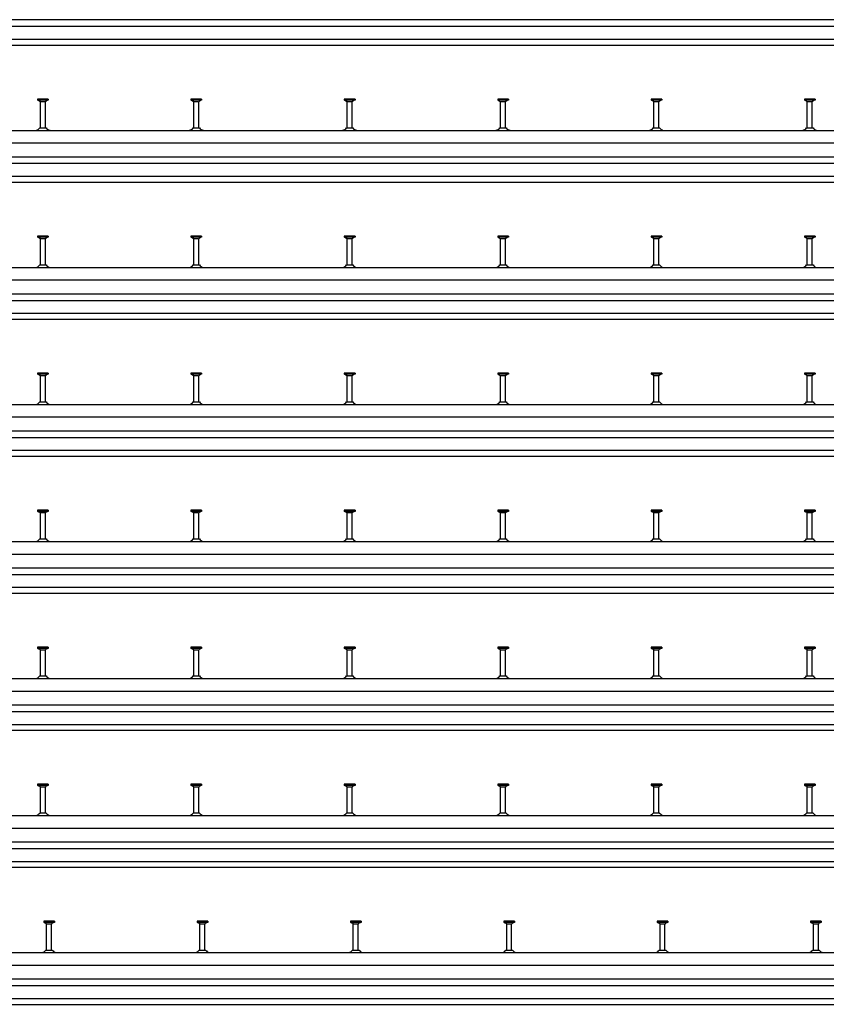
# Model space of a CAD drawing. Header units: millimetres. Extents: x -218 to 5913, y -3930 to 2743.
# Tile 5 of 20: x 1080 to 2395, y -3930 to -2324. Entities that reach past the tile are written whole.
import ezdxf

# ---------------------------------------------------------------- set-up
doc = ezdxf.new("R2010")
doc.units = ezdxf.units.MM
doc.header["$LTSCALE"] = 10
doc.layers.add('HALFEN', color=2, linetype='CONTINUOUS')

msp = doc.modelspace()

# ---------------------------------------------------------------- linework, layer by layer
at = {"layer": 'HALFEN'}
for p, q in [((-156.8, -2323.7), (4143.2, -2323.7)), ((-156.8, -2334.5), (4143.2, -2334.5)), ((-156.8, -2355.5), (4143.2, -2355.5)), ((-156.8, -2365.1), (4143.2, -2365.1)), ((1127, -2453.2), (1109.5, -2453.2)), ((1109.5, -2453.2), (1109.5, -2455.1)), ((1127, -2455.1), (1109.5, -2455.1)), ((1110.2, -2455.1), (1113.8, -2457)), ((1114.2, -2453.5), (1114.2, -2454.9)), ((1122.3, -2453.5), (1122.3, -2454.9)), ((1126.2, -2455.1), (1122.7, -2457)), ((1127, -2453.2), (1127, -2455.1)), ((1377, -2453.2), (1359.5, -2453.2)), ((1359.5, -2453.2), (1359.5, -2455.1)), ((1377, -2455.1), (1359.5, -2455.1)), ((1360.2, -2455.1), (1363.8, -2457)), ((1364.2, -2453.5), (1364.2, -2454.9)), ((1372.3, -2453.5), (1372.3, -2454.9)), ((1376.2, -2455.1), (1372.7, -2457)), ((1377, -2453.2), (1377, -2455.1)), ((1609.5, -2453.2), (1609.5, -2455.1)), ((1627, -2453.2), (1609.5, -2453.2)), ((1627, -2455.1), (1609.5, -2455.1)), ((1610.2, -2455.1), (1613.8, -2457)), ((1614.2, -2453.5), (1614.2, -2454.9)), ((1622.3, -2453.5), (1622.3, -2454.9)), ((1626.2, -2455.1), (1622.7, -2457)), ((1627, -2453.2), (1627, -2455.1)), ((1877, -2453.2), (1859.5, -2453.2)), ((1859.5, -2453.2), (1859.5, -2455.1)), ((1877, -2455.1), (1859.5, -2455.1)), ((1860.2, -2455.1), (1863.8, -2457)), ((1864.2, -2453.5), (1864.2, -2454.9)), ((1872.3, -2453.5), (1872.3, -2454.9)), ((1876.2, -2455.1), (1872.7, -2457)), ((1877, -2453.2), (1877, -2455.1)), ((2109.5, -2453.2), (2109.5, -2455.1)), ((2127, -2453.2), (2109.5, -2453.2)), ((2127, -2455.1), (2109.5, -2455.1)), ((2110.2, -2455.1), (2113.8, -2457)), ((2114.2, -2453.5), (2114.2, -2454.9)), ((2122.3, -2453.5), (2122.3, -2454.9)), ((2126.2, -2455.1), (2122.7, -2457)), ((2127, -2453.2), (2127, -2455.1)), ((2377, -2453.2), (2359.5, -2453.2)), ((2359.5, -2453.2), (2359.5, -2455.1)), ((2377, -2455.1), (2359.5, -2455.1)), ((2360.2, -2455.1), (2363.8, -2457)), ((2364.2, -2453.5), (2364.2, -2454.9)), ((2372.3, -2453.5), (2372.3, -2454.9)), ((2376.2, -2455.1), (2372.7, -2457)), ((2377, -2453.2), (2377, -2455.1)), ((1114.2, -2500), (1114.2, -2457.7)), ((1114.8, -2457.2), (1121.7, -2457.2)), ((1122.2, -2500), (1122.2, -2457.7)), ((1364.2, -2500), (1364.2, -2457.7)), ((1364.8, -2457.2), (1371.7, -2457.2)), ((1372.2, -2500), (1372.2, -2457.7)), ((1614.2, -2500), (1614.2, -2457.7)), ((1614.8, -2457.2), (1621.7, -2457.2)), ((1622.2, -2500), (1622.2, -2457.7)), ((1864.2, -2500), (1864.2, -2457.7)), ((1864.8, -2457.2), (1871.7, -2457.2)), ((1872.2, -2500), (1872.2, -2457.7)), ((2114.2, -2500), (2114.2, -2457.7)), ((2114.8, -2457.2), (2121.7, -2457.2)), ((2122.2, -2500), (2122.2, -2457.7)), ((2364.2, -2500), (2364.2, -2457.7)), ((2364.8, -2457.2), (2371.7, -2457.2)), ((2372.2, -2500), (2372.2, -2457.7)), ((-156.8, -2504.2), (4393.2, -2504.2)), ((1113, -2500), (1123.5, -2500)), ((1363, -2500), (1373.5, -2500)), ((1613, -2500), (1623.5, -2500)), ((1863, -2500), (1873.5, -2500)), ((2113, -2500), (2123.5, -2500)), ((2363, -2500), (2373.5, -2500)), ((-156.8, -2524.7), (4393.2, -2524.7)), ((-156.8, -2547.2), (4393.2, -2547.2)), ((-156.8, -2558), (4393.2, -2558)), ((-156.8, -2579), (4393.2, -2579)), ((-156.8, -2588.6), (4393.2, -2588.6)), ((1127, -2676.7), (1109.5, -2676.7)), ((1109.5, -2676.7), (1109.5, -2678.6)), ((1127, -2678.6), (1109.5, -2678.6)), ((1110.2, -2678.6), (1113.8, -2680.5)), ((1114.2, -2677), (1114.2, -2678.4)), ((1114.2, -2723.5), (1114.2, -2681.2)), ((1114.8, -2680.7), (1121.7, -2680.7)), ((1122.2, -2723.5), (1122.2, -2681.2)), ((1122.3, -2677), (1122.3, -2678.4)), ((1126.2, -2678.6), (1122.7, -2680.5)), ((1127, -2676.7), (1127, -2678.6)), ((1377, -2676.7), (1359.5, -2676.7)), ((1359.5, -2676.7), (1359.5, -2678.6)), ((1377, -2678.6), (1359.5, -2678.6)), ((1360.2, -2678.6), (1363.8, -2680.5)), ((1364.2, -2677), (1364.2, -2678.4)), ((1364.2, -2723.5), (1364.2, -2681.2)), ((1364.8, -2680.7), (1371.7, -2680.7)), ((1372.2, -2723.5), (1372.2, -2681.2)), ((1372.3, -2677), (1372.3, -2678.4)), ((1376.2, -2678.6), (1372.7, -2680.5)), ((1377, -2676.7), (1377, -2678.6)), ((1609.5, -2676.7), (1609.5, -2678.6)), ((1627, -2676.7), (1609.5, -2676.7)), ((1627, -2678.6), (1609.5, -2678.6)), ((1610.2, -2678.6), (1613.8, -2680.5)), ((1614.2, -2677), (1614.2, -2678.4)), ((1614.2, -2723.5), (1614.2, -2681.2)), ((1614.8, -2680.7), (1621.7, -2680.7)), ((1622.2, -2723.5), (1622.2, -2681.2)), ((1622.3, -2677), (1622.3, -2678.4)), ((1626.2, -2678.6), (1622.7, -2680.5)), ((1627, -2676.7), (1627, -2678.6)), ((1877, -2676.7), (1859.5, -2676.7)), ((1859.5, -2676.7), (1859.5, -2678.6)), ((1877, -2678.6), (1859.5, -2678.6)), ((1860.2, -2678.6), (1863.8, -2680.5)), ((1864.2, -2677), (1864.2, -2678.4)), ((1864.2, -2723.5), (1864.2, -2681.2)), ((1864.8, -2680.7), (1871.7, -2680.7)), ((1872.2, -2723.5), (1872.2, -2681.2)), ((1872.3, -2677), (1872.3, -2678.4)), ((1876.2, -2678.6), (1872.7, -2680.5)), ((1877, -2676.7), (1877, -2678.6)), ((2109.5, -2676.7), (2109.5, -2678.6)), ((2127, -2676.7), (2109.5, -2676.7)), ((2127, -2678.6), (2109.5, -2678.6)), ((2110.2, -2678.6), (2113.8, -2680.5)), ((2114.2, -2677), (2114.2, -2678.4)), ((2114.2, -2723.5), (2114.2, -2681.2)), ((2114.8, -2680.7), (2121.7, -2680.7)), ((2122.2, -2723.5), (2122.2, -2681.2)), ((2122.3, -2677), (2122.3, -2678.4)), ((2126.2, -2678.6), (2122.7, -2680.5)), ((2127, -2676.7), (2127, -2678.6)), ((2377, -2676.7), (2359.5, -2676.7)), ((2359.5, -2676.7), (2359.5, -2678.6)), ((2377, -2678.6), (2359.5, -2678.6)), ((2360.2, -2678.6), (2363.8, -2680.5)), ((2364.2, -2677), (2364.2, -2678.4)), ((2364.2, -2723.5), (2364.2, -2681.2)), ((2364.8, -2680.7), (2371.7, -2680.7)), ((2372.2, -2723.5), (2372.2, -2681.2)), ((2372.3, -2677), (2372.3, -2678.4)), ((2376.2, -2678.6), (2372.7, -2680.5)), ((2377, -2676.7), (2377, -2678.6)), ((-156.8, -2727.7), (4643.2, -2727.7)), ((1113, -2723.5), (1123.5, -2723.5)), ((1363, -2723.5), (1373.5, -2723.5)), ((1613, -2723.5), (1623.5, -2723.5)), ((1863, -2723.5), (1873.5, -2723.5)), ((2113, -2723.5), (2123.5, -2723.5)), ((2363, -2723.5), (2373.5, -2723.5)), ((-156.8, -2748.2), (4643.2, -2748.2)), ((-156.8, -2770.7), (4643.2, -2770.7)), ((-156.8, -2781.5), (4643.2, -2781.5)), ((-156.8, -2802.5), (4643.2, -2802.5)), ((-156.8, -2812.1), (4643.2, -2812.1)), ((1127, -2900.2), (1109.5, -2900.2)), ((1109.5, -2900.2), (1109.5, -2902.1)), ((1127, -2902.1), (1109.5, -2902.1)), ((1110.2, -2902.1), (1113.8, -2904)), ((1114.2, -2900.5), (1114.2, -2901.9)), ((1114.2, -2947), (1114.2, -2904.7)), ((1114.8, -2904.2), (1121.7, -2904.2)), ((1122.2, -2947), (1122.2, -2904.7)), ((1122.3, -2900.5), (1122.3, -2901.9)), ((1126.2, -2902.1), (1122.7, -2904)), ((1127, -2900.2), (1127, -2902.1)), ((1377, -2900.2), (1359.5, -2900.2)), ((1359.5, -2900.2), (1359.5, -2902.1)), ((1377, -2902.1), (1359.5, -2902.1)), ((1360.2, -2902.1), (1363.8, -2904)), ((1364.2, -2900.5), (1364.2, -2901.9)), ((1364.2, -2947), (1364.2, -2904.7)), ((1364.8, -2904.2), (1371.7, -2904.2)), ((1372.2, -2947), (1372.2, -2904.7)), ((1372.3, -2900.5), (1372.3, -2901.9)), ((1376.2, -2902.1), (1372.7, -2904)), ((1377, -2900.2), (1377, -2902.1)), ((1609.5, -2900.2), (1609.5, -2902.1)), ((1627, -2900.2), (1609.5, -2900.2)), ((1627, -2902.1), (1609.5, -2902.1)), ((1610.2, -2902.1), (1613.8, -2904)), ((1614.2, -2900.5), (1614.2, -2901.9)), ((1614.2, -2947), (1614.2, -2904.7)), ((1614.8, -2904.2), (1621.7, -2904.2)), ((1622.2, -2947), (1622.2, -2904.7)), ((1622.3, -2900.5), (1622.3, -2901.9)), ((1626.2, -2902.1), (1622.7, -2904)), ((1627, -2900.2), (1627, -2902.1)), ((1877, -2900.2), (1859.5, -2900.2)), ((1859.5, -2900.2), (1859.5, -2902.1)), ((1877, -2902.1), (1859.5, -2902.1)), ((1860.2, -2902.1), (1863.8, -2904)), ((1864.2, -2900.5), (1864.2, -2901.9)), ((1864.2, -2947), (1864.2, -2904.7)), ((1864.8, -2904.2), (1871.7, -2904.2)), ((1872.2, -2947), (1872.2, -2904.7)), ((1872.3, -2900.5), (1872.3, -2901.9)), ((1876.2, -2902.1), (1872.7, -2904)), ((1877, -2900.2), (1877, -2902.1)), ((2109.5, -2900.2), (2109.5, -2902.1)), ((2127, -2900.2), (2109.5, -2900.2)), ((2127, -2902.1), (2109.5, -2902.1)), ((2110.2, -2902.1), (2113.8, -2904)), ((2114.2, -2900.5), (2114.2, -2901.9)), ((2114.2, -2947), (2114.2, -2904.7)), ((2114.8, -2904.2), (2121.7, -2904.2)), ((2122.2, -2947), (2122.2, -2904.7)), ((2122.3, -2900.5), (2122.3, -2901.9)), ((2126.2, -2902.1), (2122.7, -2904)), ((2127, -2900.2), (2127, -2902.1)), ((2377, -2900.2), (2359.5, -2900.2)), ((2359.5, -2900.2), (2359.5, -2902.1)), ((2377, -2902.1), (2359.5, -2902.1)), ((2360.2, -2902.1), (2363.8, -2904)), ((2364.2, -2900.5), (2364.2, -2901.9)), ((2364.2, -2947), (2364.2, -2904.7)), ((2364.8, -2904.2), (2371.7, -2904.2)), ((2372.2, -2947), (2372.2, -2904.7)), ((2372.3, -2900.5), (2372.3, -2901.9)), ((2376.2, -2902.1), (2372.7, -2904)), ((2377, -2900.2), (2377, -2902.1)), ((-156.8, -2951.2), (4893.2, -2951.2)), ((1113, -2947), (1123.5, -2947)), ((1363, -2947), (1373.5, -2947)), ((1613, -2947), (1623.5, -2947)), ((1863, -2947), (1873.5, -2947)), ((2113, -2947), (2123.5, -2947)), ((2363, -2947), (2373.5, -2947)), ((-156.8, -2971.7), (4893.2, -2971.7)), ((-156.8, -2994.2), (4893.2, -2994.2)), ((-156.8, -3005), (4893.2, -3005)), ((-156.8, -3026), (4893.2, -3026)), ((-156.8, -3035.6), (4893.2, -3035.6)), ((1127, -3123.7), (1109.5, -3123.7)), ((1109.5, -3123.7), (1109.5, -3125.6)), ((1127, -3125.6), (1109.5, -3125.6)), ((1110.2, -3125.6), (1113.8, -3127.5)), ((1114.2, -3124), (1114.2, -3125.4)), ((1114.2, -3170.5), (1114.2, -3128.2)), ((1114.8, -3127.7), (1121.7, -3127.7)), ((1122.2, -3170.5), (1122.2, -3128.2)), ((1122.3, -3124), (1122.3, -3125.4)), ((1126.2, -3125.6), (1122.7, -3127.5)), ((1127, -3123.7), (1127, -3125.6)), ((1377, -3123.7), (1359.5, -3123.7)), ((1359.5, -3123.7), (1359.5, -3125.6)), ((1377, -3125.6), (1359.5, -3125.6)), ((1360.2, -3125.6), (1363.8, -3127.5)), ((1364.2, -3124), (1364.2, -3125.4)), ((1364.2, -3170.5), (1364.2, -3128.2)), ((1364.8, -3127.7), (1371.7, -3127.7)), ((1372.2, -3170.5), (1372.2, -3128.2)), ((1372.3, -3124), (1372.3, -3125.4)), ((1376.2, -3125.6), (1372.7, -3127.5)), ((1377, -3123.7), (1377, -3125.6)), ((1609.5, -3123.7), (1609.5, -3125.6)), ((1627, -3123.7), (1609.5, -3123.7)), ((1627, -3125.6), (1609.5, -3125.6)), ((1610.2, -3125.6), (1613.8, -3127.5)), ((1614.2, -3124), (1614.2, -3125.4)), ((1614.2, -3170.5), (1614.2, -3128.2)), ((1614.8, -3127.7), (1621.7, -3127.7)), ((1622.2, -3170.5), (1622.2, -3128.2)), ((1622.3, -3124), (1622.3, -3125.4)), ((1626.2, -3125.6), (1622.7, -3127.5)), ((1627, -3123.7), (1627, -3125.6)), ((1877, -3123.7), (1859.5, -3123.7)), ((1859.5, -3123.7), (1859.5, -3125.6)), ((1877, -3125.6), (1859.5, -3125.6)), ((1860.2, -3125.6), (1863.8, -3127.5)), ((1864.2, -3124), (1864.2, -3125.4)), ((1864.2, -3170.5), (1864.2, -3128.2)), ((1864.8, -3127.7), (1871.7, -3127.7)), ((1872.2, -3170.5), (1872.2, -3128.2)), ((1872.3, -3124), (1872.3, -3125.4)), ((1876.2, -3125.6), (1872.7, -3127.5)), ((1877, -3123.7), (1877, -3125.6)), ((2109.5, -3123.7), (2109.5, -3125.6)), ((2127, -3123.7), (2109.5, -3123.7)), ((2127, -3125.6), (2109.5, -3125.6)), ((2110.2, -3125.6), (2113.8, -3127.5)), ((2114.2, -3124), (2114.2, -3125.4)), ((2114.2, -3170.5), (2114.2, -3128.2)), ((2114.8, -3127.7), (2121.7, -3127.7)), ((2122.2, -3170.5), (2122.2, -3128.2)), ((2122.3, -3124), (2122.3, -3125.4)), ((2126.2, -3125.6), (2122.7, -3127.5)), ((2127, -3123.7), (2127, -3125.6)), ((2377, -3123.7), (2359.5, -3123.7)), ((2359.5, -3123.7), (2359.5, -3125.6)), ((2377, -3125.6), (2359.5, -3125.6)), ((2360.2, -3125.6), (2363.8, -3127.5)), ((2364.2, -3124), (2364.2, -3125.4)), ((2364.2, -3170.5), (2364.2, -3128.2)), ((2364.8, -3127.7), (2371.7, -3127.7)), ((2372.2, -3170.5), (2372.2, -3128.2)), ((2372.3, -3124), (2372.3, -3125.4)), ((2376.2, -3125.6), (2372.7, -3127.5)), ((2377, -3123.7), (2377, -3125.6)), ((-156.8, -3174.7), (5143.2, -3174.7)), ((1113, -3170.5), (1123.5, -3170.5)), ((1363, -3170.5), (1373.5, -3170.5)), ((1613, -3170.5), (1623.5, -3170.5)), ((1863, -3170.5), (1873.5, -3170.5)), ((2113, -3170.5), (2123.5, -3170.5)), ((2363, -3170.5), (2373.5, -3170.5)), ((-156.8, -3195.2), (5143.2, -3195.2)), ((-156.8, -3217.7), (5143.2, -3217.7)), ((-156.8, -3228.5), (5143.2, -3228.5)), ((-156.8, -3249.5), (5143.2, -3249.5)), ((-156.8, -3259.1), (5143.2, -3259.1)), ((1127, -3347.2), (1109.5, -3347.2)), ((1109.5, -3347.2), (1109.5, -3349.1)), ((1127, -3349.1), (1109.5, -3349.1)), ((1110.2, -3349.1), (1113.8, -3351)), ((1114.2, -3347.5), (1114.2, -3348.9)), ((1114.2, -3394), (1114.2, -3351.7)), ((1114.8, -3351.2), (1121.7, -3351.2)), ((1122.2, -3394), (1122.2, -3351.7)), ((1122.3, -3347.5), (1122.3, -3348.9)), ((1126.2, -3349.1), (1122.7, -3351)), ((1127, -3347.2), (1127, -3349.1)), ((1377, -3347.2), (1359.5, -3347.2)), ((1359.5, -3347.2), (1359.5, -3349.1)), ((1377, -3349.1), (1359.5, -3349.1)), ((1360.2, -3349.1), (1363.8, -3351)), ((1364.2, -3347.5), (1364.2, -3348.9)), ((1364.2, -3394), (1364.2, -3351.7)), ((1364.8, -3351.2), (1371.7, -3351.2)), ((1372.2, -3394), (1372.2, -3351.7)), ((1372.3, -3347.5), (1372.3, -3348.9)), ((1376.2, -3349.1), (1372.7, -3351)), ((1377, -3347.2), (1377, -3349.1)), ((1609.5, -3347.2), (1609.5, -3349.1)), ((1627, -3347.2), (1609.5, -3347.2)), ((1627, -3349.1), (1609.5, -3349.1)), ((1610.2, -3349.1), (1613.8, -3351)), ((1614.2, -3347.5), (1614.2, -3348.9)), ((1614.2, -3394), (1614.2, -3351.7)), ((1614.8, -3351.2), (1621.7, -3351.2)), ((1622.2, -3394), (1622.2, -3351.7)), ((1622.3, -3347.5), (1622.3, -3348.9)), ((1626.2, -3349.1), (1622.7, -3351)), ((1627, -3347.2), (1627, -3349.1)), ((1877, -3347.2), (1859.5, -3347.2)), ((1859.5, -3347.2), (1859.5, -3349.1)), ((1877, -3349.1), (1859.5, -3349.1)), ((1860.2, -3349.1), (1863.8, -3351)), ((1864.2, -3347.5), (1864.2, -3348.9)), ((1864.2, -3394), (1864.2, -3351.7)), ((1864.8, -3351.2), (1871.7, -3351.2)), ((1872.2, -3394), (1872.2, -3351.7)), ((1872.3, -3347.5), (1872.3, -3348.9)), ((1876.2, -3349.1), (1872.7, -3351)), ((1877, -3347.2), (1877, -3349.1)), ((2109.5, -3347.2), (2109.5, -3349.1)), ((2127, -3347.2), (2109.5, -3347.2)), ((2127, -3349.1), (2109.5, -3349.1)), ((2110.2, -3349.1), (2113.8, -3351)), ((2114.2, -3347.5), (2114.2, -3348.9)), ((2114.2, -3394), (2114.2, -3351.7)), ((2114.8, -3351.2), (2121.7, -3351.2)), ((2122.2, -3394), (2122.2, -3351.7)), ((2122.3, -3347.5), (2122.3, -3348.9)), ((2126.2, -3349.1), (2122.7, -3351)), ((2127, -3347.2), (2127, -3349.1)), ((2377, -3347.2), (2359.5, -3347.2)), ((2359.5, -3347.2), (2359.5, -3349.1)), ((2377, -3349.1), (2359.5, -3349.1)), ((2360.2, -3349.1), (2363.8, -3351)), ((2364.2, -3347.5), (2364.2, -3348.9)), ((2364.2, -3394), (2364.2, -3351.7)), ((2364.8, -3351.2), (2371.7, -3351.2)), ((2372.2, -3394), (2372.2, -3351.7)), ((2372.3, -3347.5), (2372.3, -3348.9)), ((2376.2, -3349.1), (2372.7, -3351)), ((2377, -3347.2), (2377, -3349.1)), ((-156.8, -3398.2), (5393.2, -3398.2)), ((1113, -3394), (1123.5, -3394)), ((1363, -3394), (1373.5, -3394)), ((1613, -3394), (1623.5, -3394)), ((1863, -3394), (1873.5, -3394)), ((2113, -3394), (2123.5, -3394)), ((2363, -3394), (2373.5, -3394)), ((-156.8, -3418.7), (5393.2, -3418.7)), ((-156.8, -3441.2), (5393.2, -3441.2)), ((-156.8, -3452), (5393.2, -3452)), ((-156.8, -3473), (5393.2, -3473)), ((-156.8, -3482.6), (5393.2, -3482.6)), ((1127, -3570.7), (1109.5, -3570.7)), ((1109.5, -3570.7), (1109.5, -3572.6)), ((1127, -3572.6), (1109.5, -3572.6)), ((1110.2, -3572.6), (1113.8, -3574.5)), ((1114.2, -3571), (1114.2, -3572.4)), ((1114.2, -3617.5), (1114.2, -3575.2)), ((1114.8, -3574.7), (1121.7, -3574.7)), ((1122.2, -3617.5), (1122.2, -3575.2)), ((1122.3, -3571), (1122.3, -3572.4)), ((1126.2, -3572.6), (1122.7, -3574.5)), ((1127, -3570.7), (1127, -3572.6)), ((1377, -3570.7), (1359.5, -3570.7)), ((1359.5, -3570.7), (1359.5, -3572.6)), ((1377, -3572.6), (1359.5, -3572.6)), ((1360.2, -3572.6), (1363.8, -3574.5)), ((1364.2, -3571), (1364.2, -3572.4)), ((1364.2, -3617.5), (1364.2, -3575.2)), ((1364.8, -3574.7), (1371.7, -3574.7)), ((1372.2, -3617.5), (1372.2, -3575.2)), ((1372.3, -3571), (1372.3, -3572.4)), ((1376.2, -3572.6), (1372.7, -3574.5)), ((1377, -3570.7), (1377, -3572.6)), ((1609.5, -3570.7), (1609.5, -3572.6)), ((1627, -3570.7), (1609.5, -3570.7)), ((1627, -3572.6), (1609.5, -3572.6)), ((1610.2, -3572.6), (1613.8, -3574.5)), ((1614.2, -3571), (1614.2, -3572.4)), ((1614.2, -3617.5), (1614.2, -3575.2)), ((1614.8, -3574.7), (1621.7, -3574.7)), ((1622.2, -3617.5), (1622.2, -3575.2)), ((1622.3, -3571), (1622.3, -3572.4)), ((1626.2, -3572.6), (1622.7, -3574.5)), ((1627, -3570.7), (1627, -3572.6)), ((1877, -3570.7), (1859.5, -3570.7)), ((1859.5, -3570.7), (1859.5, -3572.6)), ((1877, -3572.6), (1859.5, -3572.6)), ((1860.2, -3572.6), (1863.8, -3574.5)), ((1864.2, -3571), (1864.2, -3572.4)), ((1864.2, -3617.5), (1864.2, -3575.2)), ((1864.8, -3574.7), (1871.7, -3574.7)), ((1872.2, -3617.5), (1872.2, -3575.2)), ((1872.3, -3571), (1872.3, -3572.4)), ((1876.2, -3572.6), (1872.7, -3574.5)), ((1877, -3570.7), (1877, -3572.6)), ((2109.5, -3570.7), (2109.5, -3572.6)), ((2127, -3570.7), (2109.5, -3570.7)), ((2127, -3572.6), (2109.5, -3572.6)), ((2110.2, -3572.6), (2113.8, -3574.5)), ((2114.2, -3571), (2114.2, -3572.4)), ((2114.2, -3617.5), (2114.2, -3575.2)), ((2114.8, -3574.7), (2121.7, -3574.7)), ((2122.2, -3617.5), (2122.2, -3575.2)), ((2122.3, -3571), (2122.3, -3572.4)), ((2126.2, -3572.6), (2122.7, -3574.5)), ((2127, -3570.7), (2127, -3572.6)), ((2377, -3570.7), (2359.5, -3570.7)), ((2359.5, -3570.7), (2359.5, -3572.6)), ((2377, -3572.6), (2359.5, -3572.6)), ((2360.2, -3572.6), (2363.8, -3574.5)), ((2364.2, -3571), (2364.2, -3572.4)), ((2364.2, -3617.5), (2364.2, -3575.2)), ((2364.8, -3574.7), (2371.7, -3574.7)), ((2372.2, -3617.5), (2372.2, -3575.2)), ((2372.3, -3571), (2372.3, -3572.4)), ((2376.2, -3572.6), (2372.7, -3574.5)), ((2377, -3570.7), (2377, -3572.6)), ((-156.8, -3621.7), (5643.2, -3621.7)), ((1113, -3617.5), (1123.5, -3617.5)), ((1363, -3617.5), (1373.5, -3617.5)), ((1613, -3617.5), (1623.5, -3617.5)), ((1863, -3617.5), (1873.5, -3617.5)), ((2113, -3617.5), (2123.5, -3617.5)), ((2363, -3617.5), (2373.5, -3617.5)), ((-156.8, -3642.2), (5643.2, -3642.2)), ((-156.8, -3664.7), (5643.2, -3664.7)), ((-156.8, -3675.5), (5643.2, -3675.5)), ((-156.8, -3696.5), (5643.2, -3696.5)), ((-156.8, -3706.1), (5643.2, -3706.1)), ((1119.5, -3794.2), (1119.5, -3796.1)), ((1137, -3794.2), (1119.5, -3794.2)), ((1137, -3796.1), (1119.5, -3796.1)), ((1120.2, -3796.1), (1123.8, -3798)), ((1124.2, -3794.5), (1124.2, -3795.9)), ((1124.2, -3841), (1124.2, -3798.7)), ((1124.8, -3798.2), (1131.7, -3798.2)), ((1132.2, -3841), (1132.2, -3798.7)), ((1132.3, -3794.5), (1132.3, -3795.9)), ((1136.2, -3796.1), (1132.7, -3798)), ((1137, -3794.2), (1137, -3796.1)), ((1369.5, -3794.2), (1369.5, -3796.1)), ((1387, -3794.2), (1369.5, -3794.2)), ((1387, -3796.1), (1369.5, -3796.1)), ((1370.2, -3796.1), (1373.8, -3798)), ((1374.2, -3794.5), (1374.2, -3795.9)), ((1374.2, -3841), (1374.2, -3798.7)), ((1374.8, -3798.2), (1381.7, -3798.2)), ((1382.2, -3841), (1382.2, -3798.7)), ((1382.3, -3794.5), (1382.3, -3795.9)), ((1386.2, -3796.1), (1382.7, -3798)), ((1387, -3794.2), (1387, -3796.1)), ((1619.5, -3794.2), (1619.5, -3796.1)), ((1637, -3794.2), (1619.5, -3794.2)), ((1637, -3796.1), (1619.5, -3796.1)), ((1620.2, -3796.1), (1623.8, -3798)), ((1624.2, -3794.5), (1624.2, -3795.9)), ((1624.2, -3841), (1624.2, -3798.7)), ((1624.8, -3798.2), (1631.7, -3798.2)), ((1632.2, -3841), (1632.2, -3798.7)), ((1632.3, -3794.5), (1632.3, -3795.9)), ((1636.2, -3796.1), (1632.7, -3798)), ((1637, -3794.2), (1637, -3796.1)), ((1869.5, -3794.2), (1869.5, -3796.1)), ((1887, -3794.2), (1869.5, -3794.2)), ((1887, -3796.1), (1869.5, -3796.1)), ((1870.2, -3796.1), (1873.8, -3798)), ((1874.2, -3794.5), (1874.2, -3795.9)), ((1874.2, -3841), (1874.2, -3798.7)), ((1874.8, -3798.2), (1881.7, -3798.2)), ((1882.2, -3841), (1882.2, -3798.7)), ((1882.3, -3794.5), (1882.3, -3795.9)), ((1886.2, -3796.1), (1882.7, -3798)), ((1887, -3794.2), (1887, -3796.1)), ((2119.5, -3794.2), (2119.5, -3796.1)), ((2137, -3794.2), (2119.5, -3794.2)), ((2137, -3796.1), (2119.5, -3796.1)), ((2120.2, -3796.1), (2123.8, -3798)), ((2124.2, -3794.5), (2124.2, -3795.9)), ((2124.2, -3841), (2124.2, -3798.7)), ((2124.8, -3798.2), (2131.7, -3798.2)), ((2132.2, -3841), (2132.2, -3798.7)), ((2132.3, -3794.5), (2132.3, -3795.9)), ((2136.2, -3796.1), (2132.7, -3798)), ((2137, -3794.2), (2137, -3796.1)), ((2369.5, -3794.2), (2369.5, -3796.1)), ((2387, -3794.2), (2369.5, -3794.2)), ((2387, -3796.1), (2369.5, -3796.1)), ((2370.2, -3796.1), (2373.8, -3798)), ((2374.2, -3794.5), (2374.2, -3795.9)), ((2374.2, -3841), (2374.2, -3798.7)), ((2374.8, -3798.2), (2381.7, -3798.2)), ((2382.2, -3841), (2382.2, -3798.7)), ((2382.3, -3794.5), (2382.3, -3795.9)), ((2386.2, -3796.1), (2382.7, -3798)), ((2387, -3794.2), (2387, -3796.1)), ((-156.8, -3845.2), (5913.2, -3845.2)), ((1123, -3841), (1133.5, -3841)), ((1373, -3841), (1383.5, -3841)), ((1623, -3841), (1633.5, -3841)), ((1873, -3841), (1883.5, -3841)), ((2123, -3841), (2133.5, -3841)), ((2373, -3841), (2383.5, -3841)), ((-156.8, -3865.7), (5913.2, -3865.7)), ((-156.8, -3888.2), (5913.2, -3888.2)), ((-156.8, -3899), (5913.2, -3899)), ((-156.8, -3920), (5913.2, -3920)), ((-156.8, -3929.6), (5913.2, -3929.6))]:
    msp.add_line(p, q, dxfattribs=at)
for centre, radius, start, end in [((1113.5, -2457.7), 0.8, 0, 62.3005), ((1123, -2457.7), 0.8, 117.6995, 180), ((1363.5, -2457.7), 0.8, 0, 62.3005), ((1373, -2457.7), 0.8, 117.6995, 180), ((1613.5, -2457.7), 0.8, 0, 62.3005), ((1623, -2457.7), 0.8, 117.6995, 180), ((1863.5, -2457.7), 0.8, 0, 62.3005), ((1873, -2457.7), 0.8, 117.6995, 180), ((2113.4, -2457.7), 0.8, 0, 62.3005), ((2123.1, -2457.7), 0.8, 117.6995, 180), ((2363.4, -2457.7), 0.8, 0, 62.3005), ((2373.1, -2457.7), 0.8, 117.6995, 180), ((1106.5, -2502.2), 2, 270, 283.1804), ((1104.7, -2494.5), 10, 283.1804, 326.0185), ((1131.8, -2494.5), 10, 213.9815, 256.8196), ((1130, -2502.2), 2, 256.8196, 270), ((1356.5, -2502.2), 2, 270, 283.1804), ((1354.7, -2494.5), 10, 283.1804, 326.0185), ((1381.8, -2494.5), 10, 213.9815, 256.8196), ((1380, -2502.2), 2, 256.8196, 270), ((1606.5, -2502.2), 2, 270, 283.1804), ((1604.7, -2494.5), 10, 283.1804, 326.0185), ((1631.8, -2494.5), 10, 213.9815, 256.8196), ((1630, -2502.2), 2, 256.8196, 270), ((1856.5, -2502.2), 2, 270, 283.1804), ((1854.7, -2494.5), 10, 283.1804, 326.0185), ((1881.8, -2494.5), 10, 213.9815, 256.8196), ((1880, -2502.2), 2, 256.8196, 270), ((2106.5, -2502.2), 2, 270, 283.1804), ((2104.7, -2494.5), 10, 283.1804, 326.0185), ((2131.8, -2494.5), 10, 213.9815, 256.8196), ((2130, -2502.2), 2, 256.8196, 270), ((2356.5, -2502.2), 2, 270, 283.1804), ((2354.7, -2494.5), 10, 283.1804, 326.0185), ((2381.8, -2494.5), 10, 213.9815, 256.8196), ((2380, -2502.2), 2, 256.8196, 270), ((1113.5, -2681.2), 0.8, 0, 62.3005), ((1123, -2681.2), 0.8, 117.6995, 180), ((1363.5, -2681.2), 0.8, 0, 62.3005), ((1373, -2681.2), 0.8, 117.6995, 180), ((1613.5, -2681.2), 0.8, 0, 62.3005), ((1623, -2681.2), 0.8, 117.6995, 180), ((1863.5, -2681.2), 0.8, 0, 62.3005), ((1873, -2681.2), 0.8, 117.6995, 180), ((2113.4, -2681.2), 0.8, 0, 62.3005), ((2123.1, -2681.2), 0.8, 117.6995, 180), ((2363.4, -2681.2), 0.8, 0, 62.3005), ((2373.1, -2681.2), 0.8, 117.6995, 180), ((1106.5, -2725.7), 2, 270, 283.1804), ((1104.7, -2718), 10, 283.1804, 326.0185), ((1131.8, -2718), 10, 213.9815, 256.8196), ((1130, -2725.7), 2, 256.8196, 270), ((1356.5, -2725.7), 2, 270, 283.1804), ((1354.7, -2718), 10, 283.1804, 326.0185), ((1381.8, -2718), 10, 213.9815, 256.8196), ((1380, -2725.7), 2, 256.8196, 270), ((1606.5, -2725.7), 2, 270, 283.1804), ((1604.7, -2718), 10, 283.1804, 326.0185), ((1631.8, -2718), 10, 213.9815, 256.8196), ((1630, -2725.7), 2, 256.8196, 270), ((1856.5, -2725.7), 2, 270, 283.1804), ((1854.7, -2718), 10, 283.1804, 326.0185), ((1881.8, -2718), 10, 213.9815, 256.8196), ((1880, -2725.7), 2, 256.8196, 270), ((2106.5, -2725.7), 2, 270, 283.1804), ((2104.7, -2718), 10, 283.1804, 326.0185), ((2131.8, -2718), 10, 213.9815, 256.8196), ((2130, -2725.7), 2, 256.8196, 270), ((2356.5, -2725.7), 2, 270, 283.1804), ((2354.7, -2718), 10, 283.1804, 326.0185), ((2381.8, -2718), 10, 213.9815, 256.8196), ((2380, -2725.7), 2, 256.8196, 270), ((1113.5, -2904.7), 0.8, 0, 62.3005), ((1123, -2904.7), 0.8, 117.6995, 180), ((1363.5, -2904.7), 0.8, 0, 62.3005), ((1373, -2904.7), 0.8, 117.6995, 180), ((1613.5, -2904.7), 0.8, 0, 62.3005), ((1623, -2904.7), 0.8, 117.6995, 180), ((1863.5, -2904.7), 0.8, 0, 62.3005), ((1873, -2904.7), 0.8, 117.6995, 180), ((2113.4, -2904.7), 0.8, 0, 62.3005), ((2123.1, -2904.7), 0.8, 117.6995, 180), ((2363.4, -2904.7), 0.8, 0, 62.3005), ((2373.1, -2904.7), 0.8, 117.6995, 180), ((1106.5, -2949.2), 2, 270, 283.1804), ((1104.7, -2941.5), 10, 283.1804, 326.0185), ((1131.8, -2941.5), 10, 213.9815, 256.8196), ((1130, -2949.2), 2, 256.8196, 270), ((1356.5, -2949.2), 2, 270, 283.1804), ((1354.7, -2941.5), 10, 283.1804, 326.0185), ((1381.8, -2941.5), 10, 213.9815, 256.8196), ((1380, -2949.2), 2, 256.8196, 270), ((1606.5, -2949.2), 2, 270, 283.1804), ((1604.7, -2941.5), 10, 283.1804, 326.0185), ((1631.8, -2941.5), 10, 213.9815, 256.8196), ((1630, -2949.2), 2, 256.8196, 270), ((1856.5, -2949.2), 2, 270, 283.1804), ((1854.7, -2941.5), 10, 283.1804, 326.0185), ((1881.8, -2941.5), 10, 213.9815, 256.8196), ((1880, -2949.2), 2, 256.8196, 270), ((2106.5, -2949.2), 2, 270, 283.1804), ((2104.7, -2941.5), 10, 283.1804, 326.0185), ((2131.8, -2941.5), 10, 213.9815, 256.8196), ((2130, -2949.2), 2, 256.8196, 270), ((2356.5, -2949.2), 2, 270, 283.1804), ((2354.7, -2941.5), 10, 283.1804, 326.0185), ((2381.8, -2941.5), 10, 213.9815, 256.8196), ((2380, -2949.2), 2, 256.8196, 270), ((1113.5, -3128.2), 0.8, 0, 62.3005), ((1123, -3128.2), 0.8, 117.6995, 180), ((1363.5, -3128.2), 0.8, 0, 62.3005), ((1373, -3128.2), 0.8, 117.6995, 180), ((1613.5, -3128.2), 0.8, 0, 62.3005), ((1623, -3128.2), 0.8, 117.6995, 180), ((1863.5, -3128.2), 0.8, 0, 62.3005), ((1873, -3128.2), 0.8, 117.6995, 180), ((2113.4, -3128.2), 0.8, 0, 62.3005), ((2123.1, -3128.2), 0.8, 117.6995, 180), ((2363.4, -3128.2), 0.8, 0, 62.3005), ((2373.1, -3128.2), 0.8, 117.6995, 180), ((1106.5, -3172.7), 2, 270, 283.1804), ((1104.7, -3165), 10, 283.1804, 326.0185), ((1131.8, -3165), 10, 213.9815, 256.8196), ((1130, -3172.7), 2, 256.8196, 270), ((1356.5, -3172.7), 2, 270, 283.1804), ((1354.7, -3165), 10, 283.1804, 326.0185), ((1381.8, -3165), 10, 213.9815, 256.8196), ((1380, -3172.7), 2, 256.8196, 270), ((1606.5, -3172.7), 2, 270, 283.1804), ((1604.7, -3165), 10, 283.1804, 326.0185), ((1631.8, -3165), 10, 213.9815, 256.8196), ((1630, -3172.7), 2, 256.8196, 270), ((1856.5, -3172.7), 2, 270, 283.1804), ((1854.7, -3165), 10, 283.1804, 326.0185), ((1881.8, -3165), 10, 213.9815, 256.8196), ((1880, -3172.7), 2, 256.8196, 270), ((2106.5, -3172.7), 2, 270, 283.1804), ((2104.7, -3165), 10, 283.1804, 326.0185), ((2131.8, -3165), 10, 213.9815, 256.8196), ((2130, -3172.7), 2, 256.8196, 270), ((2356.5, -3172.7), 2, 270, 283.1804), ((2354.7, -3165), 10, 283.1804, 326.0185), ((2381.8, -3165), 10, 213.9815, 256.8196), ((2380, -3172.7), 2, 256.8196, 270), ((1113.5, -3351.7), 0.8, 0, 62.3005), ((1123, -3351.7), 0.8, 117.6995, 180), ((1363.5, -3351.7), 0.8, 0, 62.3005), ((1373, -3351.7), 0.8, 117.6995, 180), ((1613.5, -3351.7), 0.8, 0, 62.3005), ((1623, -3351.7), 0.8, 117.6995, 180), ((1863.5, -3351.7), 0.8, 0, 62.3005), ((1873, -3351.7), 0.8, 117.6995, 180), ((2113.4, -3351.7), 0.8, 0, 62.3005), ((2123.1, -3351.7), 0.8, 117.6995, 180), ((2363.4, -3351.7), 0.8, 0, 62.3005), ((2373.1, -3351.7), 0.8, 117.6995, 180), ((1106.5, -3396.2), 2, 270, 283.1804), ((1104.7, -3388.5), 10, 283.1804, 326.0185), ((1131.8, -3388.5), 10, 213.9815, 256.8196), ((1130, -3396.2), 2, 256.8196, 270), ((1356.5, -3396.2), 2, 270, 283.1804), ((1354.7, -3388.5), 10, 283.1804, 326.0185), ((1381.8, -3388.5), 10, 213.9815, 256.8196), ((1380, -3396.2), 2, 256.8196, 270), ((1606.5, -3396.2), 2, 270, 283.1804), ((1604.7, -3388.5), 10, 283.1804, 326.0185), ((1631.8, -3388.5), 10, 213.9815, 256.8196), ((1630, -3396.2), 2, 256.8196, 270), ((1856.5, -3396.2), 2, 270, 283.1804), ((1854.7, -3388.5), 10, 283.1804, 326.0185), ((1881.8, -3388.5), 10, 213.9815, 256.8196), ((1880, -3396.2), 2, 256.8196, 270), ((2106.5, -3396.2), 2, 270, 283.1804), ((2104.7, -3388.5), 10, 283.1804, 326.0185), ((2131.8, -3388.5), 10, 213.9815, 256.8196), ((2130, -3396.2), 2, 256.8196, 270), ((2356.5, -3396.2), 2, 270, 283.1804), ((2354.7, -3388.5), 10, 283.1804, 326.0185), ((2381.8, -3388.5), 10, 213.9815, 256.8196), ((2380, -3396.2), 2, 256.8196, 270), ((1113.5, -3575.2), 0.8, 0, 62.3005), ((1123, -3575.2), 0.8, 117.6995, 180), ((1363.5, -3575.2), 0.8, 0, 62.3005), ((1373, -3575.2), 0.8, 117.6995, 180), ((1613.5, -3575.2), 0.8, 0, 62.3005), ((1623, -3575.2), 0.8, 117.6995, 180), ((1863.5, -3575.2), 0.8, 0, 62.3005), ((1873, -3575.2), 0.8, 117.6995, 180), ((2113.4, -3575.2), 0.8, 0, 62.3005), ((2123.1, -3575.2), 0.8, 117.6995, 180), ((2363.4, -3575.2), 0.8, 0, 62.3005), ((2373.1, -3575.2), 0.8, 117.6995, 180), ((1106.5, -3619.7), 2, 270, 283.1804), ((1104.7, -3612), 10, 283.1804, 326.0185), ((1131.8, -3612), 10, 213.9815, 256.8196), ((1130, -3619.7), 2, 256.8196, 270), ((1356.5, -3619.7), 2, 270, 283.1804), ((1354.7, -3612), 10, 283.1804, 326.0185), ((1381.8, -3612), 10, 213.9815, 256.8196), ((1380, -3619.7), 2, 256.8196, 270), ((1606.5, -3619.7), 2, 270, 283.1804), ((1604.7, -3612), 10, 283.1804, 326.0185), ((1631.8, -3612), 10, 213.9815, 256.8196), ((1630, -3619.7), 2, 256.8196, 270), ((1856.5, -3619.7), 2, 270, 283.1804), ((1854.7, -3612), 10, 283.1804, 326.0185), ((1881.8, -3612), 10, 213.9815, 256.8196), ((1880, -3619.7), 2, 256.8196, 270), ((2106.5, -3619.7), 2, 270, 283.1804), ((2104.7, -3612), 10, 283.1804, 326.0185), ((2131.8, -3612), 10, 213.9815, 256.8196), ((2130, -3619.7), 2, 256.8196, 270), ((2356.5, -3619.7), 2, 270, 283.1804), ((2354.7, -3612), 10, 283.1804, 326.0185), ((2381.8, -3612), 10, 213.9815, 256.8196), ((2380, -3619.7), 2, 256.8196, 270), ((1123.5, -3798.7), 0.8, 0, 62.3005), ((1133, -3798.7), 0.8, 117.6995, 180), ((1373.5, -3798.7), 0.8, 0, 62.3005), ((1383, -3798.7), 0.8, 117.6995, 180), ((1623.5, -3798.7), 0.8, 0, 62.3005), ((1633, -3798.7), 0.8, 117.6995, 180), ((1873.5, -3798.7), 0.8, 0, 62.3005), ((1883, -3798.7), 0.8, 117.6995, 180), ((2123.4, -3798.7), 0.8, 0, 62.3005), ((2133.1, -3798.7), 0.8, 117.6995, 180), ((2373.4, -3798.7), 0.8, 0, 62.3005), ((2383.1, -3798.7), 0.8, 117.6995, 180), ((1116.5, -3843.2), 2, 270, 283.1804), ((1114.7, -3835.5), 10, 283.1804, 326.0185), ((1141.8, -3835.5), 10, 213.9815, 256.8196), ((1140, -3843.2), 2, 256.8196, 270), ((1366.5, -3843.2), 2, 270, 283.1804), ((1364.7, -3835.5), 10, 283.1804, 326.0185), ((1391.8, -3835.5), 10, 213.9815, 256.8196), ((1390, -3843.2), 2, 256.8196, 270), ((1616.5, -3843.2), 2, 270, 283.1804), ((1614.7, -3835.5), 10, 283.1804, 326.0185), ((1641.8, -3835.5), 10, 213.9815, 256.8196), ((1640, -3843.2), 2, 256.8196, 270), ((1866.5, -3843.2), 2, 270, 283.1804), ((1864.7, -3835.5), 10, 283.1804, 326.0185), ((1891.8, -3835.5), 10, 213.9815, 256.8196), ((1890, -3843.2), 2, 256.8196, 270), ((2116.5, -3843.2), 2, 270, 283.1804), ((2114.7, -3835.5), 10, 283.1804, 326.0185), ((2141.8, -3835.5), 10, 213.9815, 256.8196), ((2140, -3843.2), 2, 256.8196, 270), ((2366.5, -3843.2), 2, 270, 283.1804), ((2364.7, -3835.5), 10, 283.1804, 326.0185), ((2391.8, -3835.5), 10, 213.9815, 256.8196), ((2390, -3843.2), 2, 256.8196, 270)]:
    msp.add_arc(centre, radius, start, end, dxfattribs=at)

doc.saveas('drawing.dxf')
